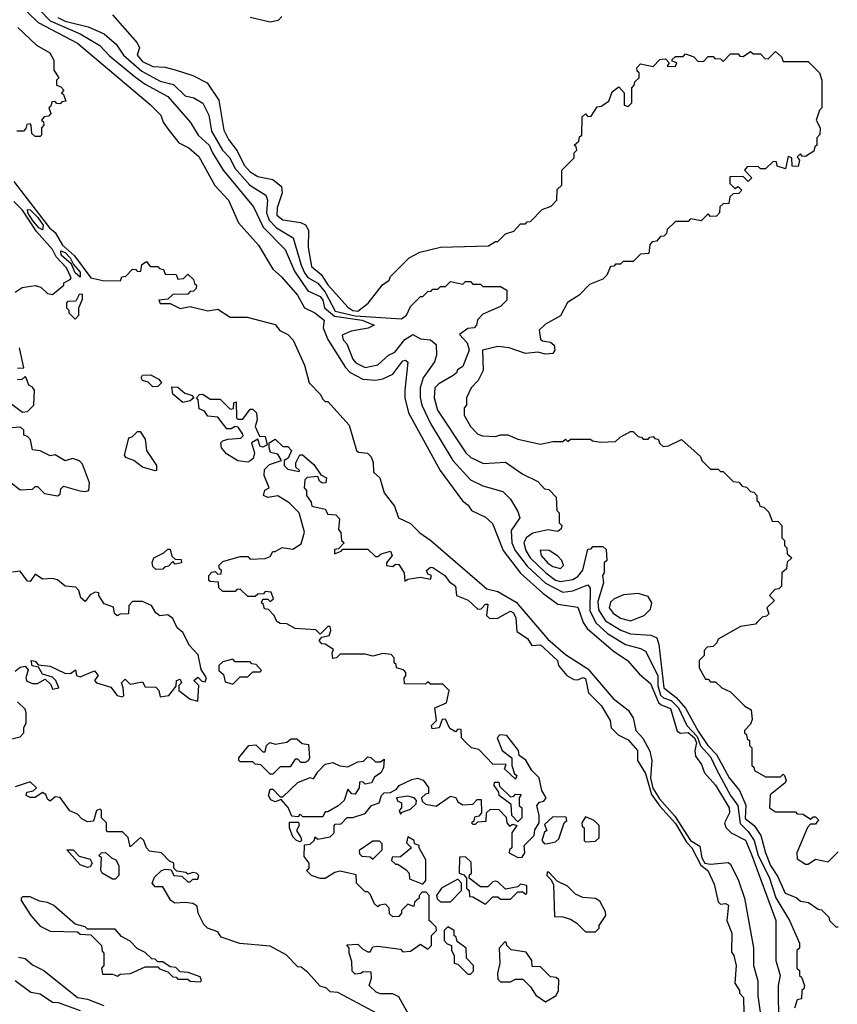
# Model space of a CAD drawing. Extents: x 2668140 to 2765664, y 823621 to 955240.
# Tile 198 of 256: x 2682913 to 2686182, y 904330 to 908267. Entities that reach past the tile are written whole.
import ezdxf

# ---------------------------------------------------------------- set-up
doc = ezdxf.new("R2010")
doc.units = 0

msp = doc.modelspace()

# ---------------------------------------------------------------- linework, layer by layer
at = {"layer": '0CON02XD'}
for points in [[(2682905, 908398.8), (2683035, 908262), (2683155, 908210.8), (2683234.1, 908164.1), (2683273, 908123), (2683377, 908037), (2683415, 908008.8), (2683505, 907960), (2683596.4, 907856.4), (2683626.2, 907805), (2683671.2, 907765), (2683684, 907735), (2683726.7, 907665), (2683848.3, 907518.3), (2683887, 907437), (2683975, 907347.5), (2684011.7, 907261.7), (2684065, 907183.3), (2684115, 907160), (2684125.7, 907145), (2684131.2, 907115), (2684172, 907082), (2684282.5, 907065), (2684330, 907045), (2684306.1, 907033.9), (2684238.3, 907021.7), (2684202.5, 907005), (2684206.7, 906986.7), (2684220.7, 906970.7), (2684245, 906910), (2684257.5, 906895), (2684295, 906876.7), (2684345, 906886.7), (2684387.5, 906925), (2684413, 906937), (2684452.3, 906987.7), (2684485, 907008.8), (2684515, 906991.2), (2684555, 906986.2), (2684578.3, 906968.3), (2684580, 906925), (2684571.7, 906898.3), (2684526.7, 906835), (2684513.8, 906795), (2684513.6, 906756.4), (2684521.2, 906725), (2684555, 906652.5), (2684644.2, 906504.2), (2684715, 906427.5), (2684765, 906402.5), (2684845, 906380), (2684875, 906350), (2684905, 906300), (2684912.5, 906275), (2684877.5, 906225), (2684881.2, 906175), (2684894.3, 906144.3), (2684942.4, 906082.4), (2685015, 906014), (2685085, 905978), (2685125, 905983.8), (2685185, 906007.5), (2685193.6, 905993.6), (2685192.5, 905905), (2685215.7, 905855.7), (2685263.2, 905813.2), (2685335, 905768.8), (2685395, 905753.3), (2685415, 905742.5), (2685464.2, 905645), (2685464.5, 905605), (2685475, 905566.2), (2685486.7, 905555), (2685518, 905545), (2685547.1, 905515), (2685580, 905445), (2685621, 905401), (2685635, 905363.8), (2685675, 905320), (2685698.8, 905268.8), (2685754, 905165), (2685784.3, 905124.3), (2685793.2, 905053.2), (2685825, 905021.2), (2685848.6, 904985), (2685865.7, 904925), (2685908.7, 904838.7), (2685935.7, 904755.7), (2685990, 904665), (2686030, 904575), (2686030, 904555), (2686020, 904545), (2686020, 904475), (2686030, 904465), (2686030, 904445), (2686038.3, 904438.3), (2686050, 904405), (2686048.3, 904391.7), (2686040, 904385), (2686038.3, 904351.7), (2686021.7, 904348.3), (2686010, 904315)], [(2682870.5, 908370.5), (2682986.7, 908255), (2683145, 908173.3), (2683435, 907927.5), (2683477.5, 907885), (2683486.7, 907856.7), (2683505, 907830), (2683550, 907775), (2683590, 907755), (2683629.3, 907719.3), (2683693.9, 907603.9), (2683747.5, 907545), (2683787.5, 907455), (2683867.5, 907365), (2683925, 907270), (2683959.3, 907239.3), (2684023.3, 907165), (2684052.5, 907115), (2684093.3, 907095), (2684130, 907065), (2684126.7, 907035), (2684145, 906987.5), (2684215.7, 906875.7), (2684235, 906856.2), (2684285, 906830), (2684335, 906826.2), (2684365, 906831.2), (2684405, 906850), (2684445, 906903.3), (2684456, 906906), (2684465, 906897.5), (2684452.5, 906785), (2684453.3, 906755), (2684467.5, 906695), (2684593.9, 906463.9), (2684683.6, 906343.6), (2684706.4, 906326.4), (2684720, 906305), (2684775, 906277.5), (2684803, 906253), (2684846.2, 906145), (2684915, 906053.3), (2685004.3, 905974.3), (2685065, 905930), (2685145, 905917.5), (2685166.1, 905856.1), (2685182.3, 905832.3), (2685285, 905743.3), (2685342.5, 905705), (2685390.5, 905650.5), (2685435, 905612.5), (2685466.5, 905536.5), (2685477, 905527), (2685515, 905513.3), (2685542.1, 905422.1), (2685555, 905414), (2685585, 905416.2), (2685611.3, 905395), (2685618.4, 905375), (2685612, 905345), (2685615, 905322.5), (2685638.3, 905288.3), (2685651.2, 905255), (2685695, 905206.7), (2685748.8, 905115), (2685751.2, 905095), (2685731.2, 905055), (2685736.4, 905036.4), (2685757.5, 905015), (2685815, 904986.2), (2685838.7, 904928.7), (2685936.2, 904665), (2685936, 904505), (2685952.5, 904445), (2685945.8, 904405), (2685947.1, 904245)], [(2683285, 908286.7), (2683382.5, 908175), (2683392.5, 908155), (2683383.3, 908125), (2683405, 908100), (2683445, 908080), (2683495, 908076.7), (2683535, 908066.7), (2683605, 908043.3), (2683662.5, 908015), (2683710, 907945), (2683730, 907825), (2683747.7, 907787.7), (2683782.7, 907742.7), (2683811.2, 907685), (2683835, 907658.8), (2683865, 907640), (2683925, 907627.5), (2683959.3, 907599.3), (2683962.5, 907575), (2683942, 907515), (2683941.2, 907485), (2683965, 907466.2), (2684036.4, 907456.4), (2684056.4, 907446.4), (2684067.5, 907425), (2684066.1, 907356.1), (2684080.3, 907280.3), (2684118.3, 907248.3), (2684145, 907206.7), (2684225, 907117.5), (2684245, 907104.2), (2684265, 907102), (2684306.4, 907133.6), (2684363.6, 907206.4), (2684390, 907225), (2684395, 907240), (2684470, 907315), (2684513, 907337), (2684595, 907357.5), (2684787, 907363), (2684815, 907380), (2684825, 907380), (2684855, 907410), (2684888.3, 907421.7), (2684915, 907450), (2684935, 907450), (2684941.7, 907458.3), (2684955, 907460), (2685001.7, 907508.3), (2685038.3, 907521.7), (2685060, 907545), (2685061.7, 907588.3), (2685080, 907605), (2685080, 907665), (2685130, 907715), (2685130, 907735), (2685140, 907745), (2685138.3, 907758.3), (2685130, 907765), (2685148.3, 907781.7), (2685151.7, 907798.3), (2685160, 907805), (2685161.7, 907878.3), (2685175, 907890), (2685185, 907880), (2685198.3, 907881.7), (2685221.7, 907918.3), (2685238.3, 907921.7), (2685268.3, 907941.7), (2685281.7, 907978.3), (2685298.3, 907991.7), (2685308.3, 907998.3), (2685330, 907975), (2685330, 907925), (2685345, 907920), (2685360, 907935), (2685360, 907995), (2685370, 908005), (2685371.7, 908018.3), (2685390, 908035), (2685390, 908055), (2685381.7, 908061.7), (2685380, 908075), (2685395, 908090), (2685445, 908080), (2685471.7, 908108.3), (2685495, 908110), (2685510, 908095), (2685501.7, 908081.7), (2685535, 908080), (2685540, 908095), (2685521.7, 908101.7), (2685521.7, 908108.3), (2685535, 908120), (2685565, 908120), (2685575, 908130), (2685608.3, 908118.3), (2685625, 908100), (2685648.3, 908101.7), (2685665, 908120), (2685685, 908120), (2685691.7, 908111.7), (2685715, 908110), (2685725, 908100), (2685755, 908130), (2685785, 908130), (2685791.7, 908121.7), (2685805, 908120), (2685835, 908140), (2685845, 908130), (2685875, 908130), (2685891.7, 908111.7), (2685905, 908110), (2685935, 908140), (2685958.3, 908118.3), (2685965, 908100), (2686065, 908100), (2686110, 908055), (2686120, 908025), (2686120, 907915), (2686110, 907905), (2686097.5, 907865), (2686112.5, 907835), (2686111.7, 907808.3), (2686100, 907795), (2686100, 907765), (2686091.7, 907758.3), (2686088.3, 907741.7), (2686055, 907720), (2686041.7, 907721.7), (2686035, 907730), (2686021.7, 907718.3), (2686030, 907705), (2686025, 907680), (2686001.7, 907681.7), (2686000, 907715), (2685985, 907720), (2685975, 907670), (2685941.7, 907681.7), (2685938.3, 907698.3), (2685925, 907700), (2685895, 907670), (2685875, 907670), (2685865, 907680), (2685821.7, 907678.3), (2685810, 907665), (2685840, 907635), (2685825, 907620), (2685805, 907640), (2685751.7, 907638.3), (2685751.7, 907611.7), (2685771.7, 907591.7), (2685785, 907600), (2685800, 907585), (2685788.3, 907571.7), (2685765, 907570), (2685751.7, 907558.3), (2685748.3, 907531.7), (2685725, 907530), (2685711.7, 907518.3), (2685710, 907495), (2685698.3, 907481.7), (2685675, 907480), (2685665, 907490), (2685637.5, 907462.5), (2685595, 907470), (2685585, 907460), (2685535, 907460), (2685501.7, 907428.3), (2685498.3, 907411.7), (2685488.3, 907401.7), (2685475, 907400), (2685458.3, 907381.7), (2685441.7, 907378.3), (2685431.7, 907368.3), (2685428.3, 907331.7), (2685395, 907330), (2685365, 907300), (2685325, 907300), (2685315, 907290), (2685295, 907290), (2685288.3, 907281.7), (2685275, 907280), (2685260, 907245), (2685245, 907230), (2685191.7, 907208.3), (2685150, 907165), (2685103.6, 907136.4), (2685075, 907082.5)], [(2683960.8, 908279.2), (2683946.5, 908263.5), (2683915, 908257.5), (2683835, 908275.7)], [(2683066.2, 908275), (2683095, 908261.4), (2683187.7, 908237.7), (2683250.7, 908210.7), (2683272, 908192), (2683299.5, 908169.5), (2683328.8, 908125), (2683401.3, 908061.3), (2683475, 908021.2), (2683527.7, 908007.7), (2683575, 907962.5), (2683610, 907955), (2683645, 907932.5), (2683670, 907885), (2683680.5, 907820.5), (2683723.8, 907745), (2683753.3, 907715), (2683773.2, 907673.2), (2683833.3, 907605), (2683896.7, 907565), (2683903.8, 907545), (2683900, 907495), (2683910, 907465), (2683940, 907435), (2684006.7, 907395), (2684038, 907285), (2684052.5, 907255), (2684065, 907236.2), (2684105, 907213.8), (2684135, 907177.5), (2684175, 907101.9), (2684255, 907082.4), (2684439.3, 907070.7), (2684460, 907085), (2684475, 907120), (2684515, 907160), (2684525, 907160), (2684545, 907180), (2684558.3, 907181.7), (2684565, 907190), (2684585, 907190), (2684595, 907200), (2684615, 907200), (2684635, 907220), (2684660, 907215), (2684685, 907210), (2684695, 907220), (2684715, 907220), (2684725, 907210), (2684755, 907210), (2684765, 907200), (2684835, 907200), (2684860, 907185), (2684860, 907145), (2684835, 907120), (2684765, 907090), (2684743, 907067), (2684740, 907045), (2684730, 907035), (2684705, 907032.5), (2684671.7, 907008.3), (2684702.5, 906975), (2684710, 906945), (2684685, 906880), (2684663.6, 906866.4), (2684660, 906855), (2684646.4, 906843.6), (2684589.3, 906810.7), (2684573.3, 906795), (2684570, 906755), (2684583.8, 906705), (2684696.7, 906535), (2684716.4, 906516.4), (2684767, 906493), (2684855, 906497.5), (2684925, 906450), (2684985, 906420), (2685011.7, 906391.7), (2685028.3, 906388.3), (2685058.3, 906358.3), (2685060, 906305), (2685070, 906295), (2685070, 906255), (2685080, 906245), (2685078.3, 906231.7), (2685065, 906220), (2685025, 906227.5), (2684965, 906213.3), (2684937.5, 906195), (2684928.8, 906175), (2684936, 906145), (2684954, 906115), (2685016.2, 906055), (2685055.8, 906025.8), (2685075, 906020), (2685125, 906028.8), (2685145, 906040), (2685163.9, 906066.1), (2685185, 906150), (2685198.3, 906151.7), (2685205, 906160), (2685245, 906160), (2685258.3, 906148.3), (2685260, 906105), (2685250, 906095), (2685250, 906055), (2685242.5, 906045), (2685247.5, 906015), (2685225, 905940), (2685227.5, 905907.5), (2685255, 905863.8), (2685315.8, 905825.8), (2685355, 905811.2), (2685436.4, 905806.4), (2685460, 905795), (2685468.8, 905768.8), (2685488.6, 905595), (2685537.2, 905557.2), (2685574.6, 905514.6), (2685625, 905422), (2685664.3, 905365), (2685698.8, 905328.8), (2685749.2, 905235), (2685790, 905185), (2685815.6, 905125.6), (2685813.4, 905073.4), (2685848.8, 905045), (2685876.2, 905005), (2685894, 904935), (2685914.2, 904885), (2685942.7, 904842.7), (2685972.5, 904775), (2686017, 904757), (2686035, 904742.5), (2686067, 904737), (2686105, 904710), (2686118.3, 904708.3), (2686148.3, 904678.3), (2686150, 904665), (2686175, 904640), (2686185, 904640)], [(2682905.8, 908235), (2682980, 908165), (2683033.8, 908135), (2683050, 908105), (2683050, 908065), (2683070, 908035), (2683060, 908025), (2683060, 908005), (2683078.3, 907998.3), (2683090, 907985), (2683080, 907975), (2683088.3, 907968.3), (2683098.3, 907941.7), (2683081.7, 907938.3), (2683075, 907930), (2683061.7, 907931.7), (2683055, 907940), (2683041.7, 907938.3), (2683038.3, 907921.7), (2683030, 907915), (2683038.3, 907891.7), (2683028.3, 907881.7), (2683011.7, 907878.3), (2683000, 907865), (2683008.3, 907858.3), (2683010, 907845), (2683000, 907835), (2683000, 907805), (2682995, 907800), (2682975, 907800), (2682961.7, 907811.7), (2682960, 907845), (2682955, 907850), (2682941.7, 907848.3), (2682938.3, 907831.7), (2682928.3, 907821.7), (2682901.7, 907821.7)], [(2682890.2, 907620.2), (2683033.1, 907435), (2683055.5, 907415.5), (2683085, 907366), (2683133, 907323), (2683197.5, 907235), (2683246.4, 907223.6), (2683317, 907223), (2683321.7, 907238.3), (2683338.3, 907241.7), (2683365, 907270), (2683378.3, 907268.3), (2683385, 907260), (2683398.3, 907261.7), (2683401.7, 907288.3), (2683420, 907300), (2683435, 907280), (2683465, 907280), (2683471.7, 907271.7), (2683488.3, 907268.3), (2683495, 907250), (2683538.3, 907248.3), (2683545, 907230), (2683568.3, 907231.7), (2683585, 907250), (2683608.3, 907228.3), (2683611.7, 907211.7), (2683620, 907205), (2683618.3, 907191.7), (2683608.3, 907181.7), (2683595, 907180), (2683585, 907170), (2683525, 907167.5), (2683505, 907150), (2683470, 907145), (2683475, 907132.5), (2683515, 907132.5), (2683555, 907112.5), (2683595, 907120), (2683665, 907103.3), (2683705, 907108.8), (2683755, 907077.5), (2683823, 907077), (2683935, 907047.5), (2683953.6, 907023.6), (2683985, 907007.5), (2684006.1, 906986.1), (2684052.5, 906885), (2684070, 906815), (2684115, 906770), (2684125, 906750), (2684135, 906740), (2684145, 906740), (2684230, 906645), (2684260, 906545), (2684268.3, 906538.3), (2684303.6, 906533.6), (2684318.6, 906518.6), (2684327, 906497), (2684328.3, 906458.3), (2684352.5, 906435), (2684370, 906375), (2684411.2, 906321.2), (2684427.5, 906275), (2684475, 906252.5), (2684512.5, 906215), (2684557.5, 906185), (2684780.9, 905990.9), (2684825, 905981.2), (2684897.9, 905937.9), (2685025, 905790), (2685095, 905729.2), (2685185, 905672), (2685285, 905553.3), (2685345.9, 905505.9), (2685366.2, 905475), (2685376.7, 905425), (2685404.1, 905394.1), (2685432.3, 905342.3), (2685440, 905305), (2685434.6, 905235), (2685444.8, 905194.8), (2685470.9, 905150.9), (2685532.4, 905082.4), (2685594.4, 904985), (2685632.3, 904962.3), (2685639.5, 904915), (2685651.4, 904895), (2685675, 904890.9), (2685745, 904896.7), (2685755, 904890), (2685786.7, 904825), (2685810, 904755), (2685845.9, 904555.9), (2685846.2, 904485), (2685863.6, 904423.6), (2685864.1, 904364.1), (2685883.3, 904225)], [(2682895, 907177.5), (2682923.6, 907196.4), (2682975, 907203.8), (2682997.5, 907197.5), (2683025, 907172.5), (2683045, 907167.5), (2683090, 907205), (2683090, 907215), (2683115, 907227.5), (2683118.8, 907235), (2683100, 907275), (2683059.1, 907319.1), (2683045, 907348), (2682980.2, 907420.2), (2682925.3, 907505.3), (2682889.8, 907539.8)], [(2683005, 907426.2), (2682989.4, 907435), (2682965, 907465.6), (2682945.8, 907495), (2682945, 907507.5), (2682955, 907506.9), (2682985.7, 907475.7), (2683007.3, 907445), (2683005, 907426.2)], [(2683155, 907237.5), (2683135, 907254.2), (2683120, 907290), (2683079.4, 907325), (2683077.5, 907342.5), (2683095, 907335.5), (2683115.6, 907315), (2683128.3, 907288.3), (2683155, 907258), (2683155, 907237.5)], [(2683135, 907070), (2683150, 907085), (2683150, 907115), (2683165, 907150), (2683165, 907170), (2683151.7, 907168.3), (2683138.3, 907141.7), (2683105, 907140), (2683100, 907135), (2683100, 907115), (2683110, 907105), (2683110, 907095), (2683135, 907070)], [(2685075, 907082.5), (2685015, 907050), (2684990, 907025), (2684995, 906990), (2685003, 906983), (2685035, 906977.5), (2685050, 906965), (2685052.5, 906945), (2685045, 906932.5), (2685015, 906930), (2684985, 906937.5), (2684935, 906932.5), (2684870, 906955), (2684825, 906960.8), (2684763.3, 906945), (2684766.4, 906863.6), (2684746.1, 906823.9), (2684717.5, 906795), (2684700, 906755), (2684700, 906725), (2684690, 906715), (2684690, 906685), (2684715, 906640), (2684745, 906610), (2684763, 906603), (2684815, 906600), (2684835, 906607.5), (2684865, 906607.5), (2684905, 906590), (2684995, 906570), (2685045, 906580), (2685085, 906580), (2685095, 906590), (2685105, 906580), (2685115, 906590), (2685195, 906590), (2685203, 906583), (2685235, 906577.5), (2685295, 906580), (2685313, 906597), (2685355, 906620), (2685365, 906620), (2685385, 906600), (2685398.3, 906598.3), (2685405, 906590), (2685425, 906590), (2685431.7, 906598.3), (2685445, 906600), (2685451.7, 906591.7), (2685465, 906590), (2685471.7, 906571.7), (2685485, 906560), (2685507, 906563), (2685558.3, 906588.3), (2685635, 906520), (2685640, 906505), (2685675, 906470), (2685705, 906470), (2685715, 906460), (2685725, 906460), (2685765, 906420), (2685788.3, 906418.3), (2685801.7, 906401.7), (2685818.3, 906398.3), (2685835, 906380), (2685848.3, 906378.3), (2685860, 906365), (2685860, 906345), (2685868.3, 906338.3), (2685871.7, 906321.7), (2685888.3, 906318.3), (2685908.3, 906298.3), (2685921.7, 906261.7), (2685945, 906260), (2685960, 906245), (2685960, 906195), (2685970, 906185), (2685970, 906165), (2685980, 906155), (2685981.7, 906131.7), (2686000, 906115), (2685981.7, 906098.3), (2685978.3, 906071.7), (2685960, 906055), (2685958.3, 906001.7), (2685948.3, 905991.7), (2685931.7, 905988.3), (2685910, 905965), (2685930, 905945), (2685900, 905915), (2685908.3, 905891.7), (2685898.3, 905881.7), (2685881.7, 905878.3), (2685861.7, 905858.3), (2685855, 905850), (2685795, 905840), (2685705, 905790), (2685700, 905775), (2685685, 905760), (2685661.7, 905758.3), (2685650, 905745), (2685650, 905725), (2685630, 905705), (2685630, 905675), (2685655, 905630), (2685665, 905630), (2685675, 905620), (2685695, 905620), (2685720, 905595), (2685755, 905580), (2685811.7, 905521.7), (2685837, 905507), (2685841.7, 905468.3), (2685835, 905450), (2685810, 905425), (2685810, 905415), (2685818.3, 905408.3), (2685821.7, 905391.7), (2685830, 905385), (2685830, 905365), (2685840, 905355), (2685840, 905285), (2685848.3, 905278.3), (2685850, 905265), (2685895, 905240), (2685955, 905240), (2685965, 905250), (2685970, 905245), (2685977.5, 905225), (2685972.5, 905215), (2685913, 905167), (2685910, 905115), (2685935, 905100), (2686015, 905100), (2686021.7, 905091.7), (2686045, 905090), (2686075, 905070), (2686085, 905080), (2686095, 905080), (2686107, 905067), (2686095, 905050), (2686075, 905050), (2686063, 905037), (2686020, 904935), (2686021.7, 904911.7), (2686055, 904890), (2686065, 904890)], [(2682905, 906873.3), (2682930, 906875), (2682913.3, 906955)], [(2682855, 906750), (2682925, 906697.5), (2682945, 906700), (2682970, 906725), (2682972.5, 906785), (2682965, 906797.5), (2682950, 906805), (2682940, 906835), (2682935, 906840), (2682921.7, 906828.3), (2682905, 906827.5)], [(2683445, 906798.6), (2683427, 906817), (2683404.4, 906824.4), (2683398.8, 906835), (2683404, 906846), (2683436.4, 906846.4), (2683469.2, 906829.2), (2683480, 906815), (2683465, 906800), (2683445, 906798.6)], [(2683565, 906736.2), (2683525, 906770), (2683521.7, 906798.3), (2683545, 906797.5), (2683574, 906774), (2683600, 906765), (2683610, 906755), (2683595, 906743.3), (2683565, 906736.2)], [(2683825, 906497.5), (2683785, 906502.5), (2683740.7, 906530.7), (2683720, 906555), (2683717.5, 906575), (2683725, 906582.5), (2683745, 906590), (2683797, 906593), (2683806.7, 906603.3), (2683805, 906610), (2683787, 906637), (2683775, 906640), (2683759.3, 906630.7), (2683741.2, 906631.2), (2683705, 906677.5), (2683665, 906681.2), (2683651.7, 906701.7), (2683630.7, 906710.7), (2683627.5, 906747.5), (2683620, 906755), (2683631.7, 906768.3), (2683645, 906770), (2683675, 906750), (2683715, 906750), (2683755, 906710), (2683768.3, 906711.7), (2683770, 906735), (2683778.3, 906738.3), (2683780, 906675), (2683785, 906670), (2683805, 906670), (2683835, 906710), (2683845, 906710), (2683860, 906695), (2683863, 906667), (2683855, 906640), (2683871.7, 906601.7), (2683895, 906600), (2683902.5, 906567.5), (2683885, 906557.5), (2683875, 906560), (2683865, 906590), (2683840, 906575), (2683852.5, 906535), (2683847, 906513), (2683835, 906502.5), (2683825, 906497.5)], [(2682871.7, 906421.7), (2682915, 906387.5), (2682965, 906390), (2682975, 906400), (2682985, 906400), (2683013, 906373), (2683065, 906362.5), (2683075, 906370), (2683078.3, 906391.7), (2683088.3, 906401.7), (2683153.3, 906383.3), (2683175, 906380), (2683190, 906385), (2683192.5, 906415), (2683165, 906490), (2683153, 906503), (2683125, 906512.5), (2683095, 906502.5), (2683055, 906527.5), (2683035, 906523.3), (2682995, 906543.3), (2682965, 906547.5), (2682957, 906587), (2682945, 906600), (2682930, 906605), (2682930, 906625), (2682917, 906637), (2682865, 906633.3)], [(2683455, 906462.5), (2683405, 906477.5), (2683370, 906505), (2683340, 906515), (2683332.5, 906525), (2683350, 906595), (2683365, 906600), (2683385, 906620), (2683395, 906620), (2683415, 906590), (2683420, 906545), (2683460, 906485), (2683460, 906465), (2683455, 906462.5)], [(2684910, 905325), (2684907.5, 905345), (2684860, 905405), (2684833, 905407), (2684822.5, 905395), (2684842.5, 905345), (2684880, 905315), (2684880, 905285), (2684891.7, 905251.7), (2684900, 905245), (2684895, 905230), (2684851.7, 905271.7), (2684858.3, 905288.3), (2684805, 905290), (2684748.3, 905348.3), (2684720, 905355), (2684697.5, 905375), (2684680, 905395), (2684678.3, 905428.3), (2684665, 905430), (2684655, 905420), (2684633.3, 905433.3), (2684615, 905470), (2684601.7, 905468.3), (2684590, 905435), (2684561.7, 905431.7), (2684560, 905445), (2684580, 905465), (2684572.5, 905515), (2684620, 905535), (2684630, 905585), (2684605, 905610), (2684555, 905610), (2684545, 905620), (2684535, 905610), (2684451.7, 905611.7), (2684450, 905635), (2684457, 905643), (2684457, 905657), (2684447, 905667), (2684420, 905675), (2684418.3, 905688.3), (2684410, 905695), (2684410, 905715), (2684398.3, 905728.3), (2684365, 905732.5), (2684325, 905722.5), (2684295, 905730), (2684195, 905730), (2684180, 905715), (2684165, 905712.5), (2684162.5, 905735), (2684168.3, 905748.3), (2684135, 905770), (2684121.7, 905771.7), (2684110, 905785), (2684121.7, 905798.3), (2684150, 905805), (2684157.5, 905825), (2684155, 905840), (2684145, 905840), (2684115, 905810), (2684097, 905827), (2684015, 905832.5), (2683981.7, 905851.7), (2683955, 905852.5), (2683940.7, 905860.7), (2683930, 905885), (2683908.3, 905908.3), (2683891.7, 905911.7), (2683888.3, 905928.3), (2683880, 905935), (2683885, 905950), (2683905, 905950), (2683915, 905940), (2683928.3, 905951.7), (2683918.3, 905978.3), (2683895, 905980), (2683888.3, 905971.7), (2683865, 905970), (2683855, 905960), (2683825, 905960), (2683795, 905990), (2683781.7, 905988.3), (2683775, 905980), (2683725, 905980), (2683710, 905995), (2683708.3, 906018.3), (2683675, 906020), (2683670, 906025), (2683670, 906045), (2683681.7, 906058.3), (2683695, 906060), (2683705, 906050), (2683718.3, 906051.7), (2683720, 906065), (2683711.7, 906071.7), (2683710, 906085), (2683725, 906100), (2683795, 906120), (2683825, 906120), (2683835, 906110), (2683895, 906112.5), (2683915, 906120), (2683925, 906140), (2683935, 906140), (2683963, 906157), (2684005, 906150), (2684038.3, 906171.7), (2684051.7, 906218.3), (2684030, 906295), (2683990, 906335), (2683945, 906362.5), (2683905, 906356.2), (2683887.5, 906365), (2683893.6, 906386.4), (2683910, 906395), (2683890, 906445), (2683891.7, 906468.3), (2683911.7, 906488.3), (2683960, 906505), (2683945, 906530), (2683916.4, 906536.4), (2683910, 906555), (2683910, 906575), (2683935, 906590), (2683965, 906560), (2683985, 906560), (2684000, 906545), (2683986.2, 906513.8), (2683970, 906505), (2683970, 906485), (2683985, 906470), (2684030, 906460), (2684032.5, 906465), (2684017.5, 906477.5), (2684016.7, 906495), (2684033.6, 906526.4), (2684043.3, 906526.7), (2684088.9, 906488.9), (2684117, 906447), (2684140, 906435), (2684136.7, 906415), (2684123.8, 906413.8), (2684111.2, 906421.2), (2684105, 906440), (2684063, 906437), (2684053, 906427), (2684050, 906395), (2684060, 906385), (2684060, 906365), (2684078.3, 906338.3), (2684081.7, 906321.7), (2684135, 906310), (2684145, 906290), (2684177, 906287), (2684191.7, 906271.7), (2684188.3, 906228.3), (2684197, 906217), (2684200, 906185), (2684210, 906175), (2684188.3, 906151.7), (2684171.7, 906148.3), (2684171.7, 906131.7), (2684198.3, 906141.7), (2684205, 906150), (2684305, 906150), (2684335, 906120), (2684345, 906120), (2684358.3, 906131.7), (2684395, 906142.5), (2684402.5, 906125), (2684380, 906095), (2684380, 906085), (2684405, 906080), (2684415, 906090), (2684428.3, 906088.3), (2684450, 906055), (2684452.5, 906022.5), (2684465, 906030), (2684515, 906037.5), (2684555, 906030), (2684560, 906045), (2684545, 906050), (2684540, 906065), (2684555, 906077.5), (2684565, 906076.7), (2684612.5, 906045), (2684630, 906020), (2684655, 906002.5), (2684660, 905965), (2684706.1, 905946.1), (2684745, 905910), (2684758.3, 905911.7), (2684775, 905930), (2684785, 905930), (2684780, 905885), (2684793, 905873), (2684825, 905873.3), (2684855, 905891.2), (2684875, 905902.5), (2684886.7, 905895), (2684896.7, 905875), (2684901.2, 905821.2), (2684943, 905793), (2684960, 905765), (2684995, 905767.5), (2685062.5, 905705), (2685066.7, 905685), (2685100, 905645), (2685128.3, 905628.3), (2685145, 905627.5), (2685165, 905636.7), (2685175, 905632.5), (2685187.5, 905575), (2685237.5, 905525), (2685273.3, 905465), (2685277.5, 905435), (2685305, 905407.5), (2685345, 905387.5), (2685383.3, 905345), (2685382.5, 905305), (2685415, 905252.5), (2685438.7, 905168.7), (2685472, 905122), (2685535, 905052.5), (2685578.5, 904978.5), (2685600.6, 904955), (2685636, 904886), (2685664.2, 904865), (2685690, 904810), (2685705, 904740), (2685715, 904730), (2685735, 904732.5), (2685746.1, 904726.1), (2685740, 904665), (2685760, 904615), (2685758.3, 904538.3), (2685767.5, 904525), (2685777.5, 904485), (2685772.5, 904415), (2685790, 904385), (2685790, 904375), (2685807, 904357), (2685807.5, 904295)], [(2683458.3, 906068.3), (2683445, 906080), (2683443.3, 906096.7), (2683450, 906115), (2683490, 906135), (2683505, 906150), (2683515, 906150), (2683521.7, 906121.7), (2683535, 906110), (2683558.3, 906108.3), (2683560, 906095), (2683535, 906090), (2683525, 906100), (2683508.3, 906081.7), (2683491.7, 906078.3), (2683485, 906070), (2683458.3, 906068.3)], [(2685075, 906072.5), (2685087.5, 906085), (2685080, 906105), (2685063, 906123), (2685030, 906145), (2684993.6, 906146.4), (2684997.5, 906125), (2685025, 906093.8), (2685045, 906080), (2685075, 906072.5)], [(2682895, 905662.5), (2682915, 905677.5), (2682935, 905682.5), (2682946.7, 905666.7), (2682937.5, 905635), (2682941.7, 905621.7), (2682965, 905612.5), (2682985, 905612.5), (2683015, 905630), (2683038.3, 905608.3), (2683045, 905590), (2683070, 905595), (2683057.5, 905625), (2683045, 905637.5), (2683005, 905650), (2682988.3, 905678.3), (2682963.3, 905683.3), (2682960, 905705), (2682975, 905702.5), (2682987.5, 905687.5), (2683035, 905682.5), (2683093.9, 905653.9), (2683116.7, 905653.3), (2683137, 905667), (2683140, 905645), (2683155, 905640), (2683213, 905663), (2683227.5, 905645), (2683212.5, 905625), (2683220, 905615), (2683278.3, 905598.3), (2683302.5, 905565), (2683325, 905560), (2683330, 905565), (2683327.5, 905595), (2683320, 905615), (2683335, 905630), (2683355, 905610), (2683405, 905620), (2683415, 905600), (2683458.3, 905598.3), (2683470, 905585), (2683475, 905560), (2683510, 905565), (2683538.3, 905601.7), (2683540, 905625), (2683555, 905630), (2683560, 905615), (2683550, 905605), (2683550, 905585), (2683595, 905550), (2683625, 905542.5), (2683630, 905605), (2683610, 905625), (2683625, 905637.5), (2683641.7, 905621.7), (2683655, 905620), (2683660, 905635), (2683638.3, 905668.3), (2683627, 905727), (2683592.5, 905765), (2683566.1, 905816.1), (2683542.5, 905835), (2683525, 905872.5), (2683505, 905886.7), (2683473, 905883), (2683457.5, 905895), (2683440, 905925), (2683405, 905940), (2683365, 905940), (2683350, 905925), (2683348.3, 905891.7), (2683315, 905890), (2683303, 905883), (2683293, 905893), (2683288.3, 905918.3), (2683250.7, 905930.7), (2683230, 905965), (2683230, 905975), (2683215, 905977.5), (2683195, 905967.5), (2683175, 905940), (2683157.5, 905955), (2683150, 905985), (2683138.3, 905998.3), (2683095, 906002.5), (2683065, 906027.5), (2683045, 906032.5), (2683005, 906030), (2682975, 906050), (2682955, 906020), (2682945, 906022.5), (2682915, 906062.5), (2682885, 906057.5)], [(2685355, 905863.3), (2685410, 905885), (2685435, 905910), (2685440, 905935), (2685425, 905960), (2685385, 905972.5), (2685327, 905967), (2685289.3, 905950.7), (2685275, 905937.5), (2685270, 905915), (2685285, 905893.3), (2685315, 905873.8), (2685355, 905863.3)], [(2683765, 905610), (2683795, 905640), (2683825, 905640), (2683845, 905660), (2683875, 905660), (2683880, 905665), (2683858.3, 905688.3), (2683841.7, 905691.7), (2683835, 905700), (2683775, 905700), (2683765, 905710), (2683725, 905700), (2683710, 905685), (2683710, 905665), (2683728.3, 905648.3), (2683735, 905620), (2683765, 905610)], [(2682865, 905387.5), (2682915, 905400), (2682930, 905415), (2682930, 905435), (2682940, 905455), (2682940, 905495), (2682935, 905510), (2682905, 905540)], [(2683925, 905250), (2683915, 905250), (2683877, 905287), (2683855, 905290), (2683845, 905300), (2683795, 905300), (2683790, 905305), (2683790, 905315), (2683830, 905365), (2683857, 905367), (2683885, 905340), (2683895, 905340), (2683900, 905365), (2683913, 905377), (2683935, 905370), (2683981.7, 905378.3), (2683998.3, 905391.7), (2684021.7, 905391.7), (2684043, 905373), (2684068.3, 905368.3), (2684072.5, 905315), (2684066.4, 905303.6), (2684055, 905296.7), (2684037.5, 905297.5), (2684025, 905310), (2684015, 905310), (2683995, 905280), (2683955, 905280), (2683925, 905250)], [(2684492.5, 904245), (2684429.3, 904359.3), (2684405, 904372.5), (2684355, 904372.5), (2684338.3, 904378.3), (2684310, 904405), (2684320, 904435), (2684318.3, 904458.3), (2684285, 904460), (2684277, 904453), (2684255, 904450), (2684242.5, 904462.5), (2684241.7, 904501.7), (2684230, 904535), (2684230, 904555), (2684221.7, 904568.3), (2684265, 904570), (2684285, 904550), (2684305, 904540), (2684315, 904540), (2684325, 904560), (2684345, 904562.5), (2684435, 904550), (2684445, 904540), (2684475, 904542.5), (2684515, 904570), (2684545, 904550), (2684560, 904565), (2684560, 904605), (2684580, 904625), (2684578.3, 904638.3), (2684558.3, 904658.3), (2684550, 904665), (2684550, 904765), (2684538.3, 904778.3), (2684521.7, 904778.3), (2684510, 904765), (2684510, 904755), (2684491.7, 904738.3), (2684488.3, 904721.7), (2684465, 904730), (2684440, 904705), (2684440, 904695), (2684428.3, 904681.7), (2684405, 904680), (2684391.7, 904691.7), (2684390, 904715), (2684375, 904730), (2684353, 904727), (2684345, 904720), (2684331.7, 904731.7), (2684315, 904770), (2684305, 904780), (2684295, 904780), (2684260, 904815), (2684258.3, 904848.3), (2684195, 904862.5), (2684173, 904857), (2684135, 904832.5), (2684115, 904832.5), (2684080, 904845), (2684060, 904865), (2684070, 904875), (2684070, 904895), (2684050.7, 904920.7), (2684051.7, 904968.3), (2684075, 904970), (2684090, 904985), (2684095, 905000), (2684105, 904990), (2684155, 905000), (2684170, 905015), (2684170, 905045), (2684175, 905050), (2684198.3, 905051.7), (2684223, 905077), (2684245, 905077.5), (2684295, 905092.5), (2684320, 905125), (2684350, 905135), (2684360, 905165), (2684370, 905175), (2684395, 905177.5), (2684419.3, 905190.7), (2684430, 905205), (2684480.5, 905229.5), (2684503.6, 905233.6), (2684526.2, 905226.2), (2684547, 905197), (2684547, 905173), (2684535, 905170), (2684520, 905155), (2684521.7, 905141.7), (2684535, 905130), (2684577.5, 905122.5), (2684635, 905162.5), (2684656.7, 905156.7), (2684665, 905140), (2684685, 905127.5), (2684725, 905130), (2684741.7, 905148.3), (2684758.3, 905148.3), (2684760, 905095), (2684748.3, 905081.7), (2684731.7, 905078.3), (2684728.3, 905061.7), (2684720, 905055), (2684725, 905050), (2684735, 905050), (2684745, 905060), (2684778.3, 905061.7), (2684780, 905095), (2684795, 905110), (2684828.3, 905108.3), (2684858.3, 905078.3), (2684860, 905055), (2684871.7, 905041.7), (2684885, 905050), (2684900, 905045), (2684880, 905015), (2684880, 904955), (2684871.7, 904948.3), (2684870, 904935), (2684905, 904917.5), (2684921.7, 904918.3), (2684932.5, 904935), (2684930, 904965), (2684970, 905005), (2684973, 905027), (2684990, 905055), (2684990, 905085), (2684980, 905125), (2684991.7, 905138.3), (2685008.3, 905141.7), (2685017.5, 905155), (2685000, 905185), (2684990, 905235), (2684960, 905265), (2684936.4, 905306.4), (2684910, 905325)], [(2684125, 905080), (2684045, 905080), (2684035, 905090), (2684025, 905080), (2684001.7, 905081.7), (2683987, 905117), (2683958.3, 905148.3), (2683935, 905140), (2683917, 905147), (2683907.5, 905165), (2683915, 905190), (2683925, 905190), (2683955, 905160), (2683965, 905160), (2684025, 905217.5), (2684075, 905237.5), (2684088.3, 905231.7), (2684105, 905260), (2684135, 905290), (2684165, 905297.5), (2684193, 905283), (2684225, 905280), (2684265, 905300), (2684288.3, 905301.7), (2684305, 905320), (2684317, 905317), (2684335, 905300), (2684355, 905300), (2684370, 905310), (2684367.5, 905275), (2684357.5, 905255), (2684331.7, 905238.3), (2684320, 905215), (2684295, 905210), (2684285, 905220), (2684271.7, 905218.3), (2684270, 905195), (2684255, 905170), (2684241.7, 905171.7), (2684225, 905190), (2684210, 905145), (2684187, 905123), (2684145, 905100), (2684135, 905100), (2684125, 905080)], [(2683585, 904820), (2683595, 904820), (2683605, 904830), (2683625, 904830), (2683630, 904845), (2683620, 904855), (2683605, 904857.5), (2683585, 904850), (2683577, 904857), (2683541.7, 904861.7), (2683530, 904875), (2683530, 904895), (2683511.7, 904901.7), (2683480, 904935), (2683431.7, 904941.7), (2683420, 904955), (2683410, 904985), (2683397, 904997), (2683355, 904960), (2683347, 904997), (2683325, 905020), (2683265, 905020), (2683260, 905025), (2683260, 905055), (2683240, 905075), (2683240, 905105), (2683235, 905110), (2683220, 905105), (2683208.3, 905061.7), (2683185, 905060), (2683161.7, 905071.7), (2683145, 905090), (2683113.6, 905103.6), (2683075, 905157.5), (2683055, 905160), (2683035, 905142.5), (2683025, 905150), (2683018.3, 905168.3), (2683005, 905177.5), (2682975, 905157.5), (2682955, 905157.5), (2682940, 905165), (2682941.7, 905178.3), (2682967, 905183), (2682980, 905195), (2682955, 905220), (2682895, 905200)], [(2684905, 905060), (2684880, 905085), (2684878.3, 905128.3), (2684830, 905165), (2684828.3, 905178.3), (2684810, 905205), (2684811.7, 905218.3), (2684828.3, 905218.3), (2684831.7, 905201.7), (2684875, 905160), (2684888.3, 905161.7), (2684895, 905170), (2684918.3, 905168.3), (2684910, 905155), (2684910, 905125), (2684920, 905115), (2684920, 905075), (2684905, 905060)], [(2684435, 905090), (2684441.7, 905098.3), (2684475, 905110), (2684498.3, 905131.7), (2684500, 905145), (2684490, 905155), (2684465, 905162.5), (2684420, 905155), (2684423.6, 905143.6), (2684440, 905135), (2684440, 905115), (2684430, 905105), (2684435, 905090)], [(2684035, 904980), (2684020, 904985), (2684005, 905000), (2683992.5, 905035), (2683991.7, 905058.3), (2684028.3, 905058.3), (2684030, 905045), (2684020, 905025), (2684037, 904997), (2684040, 904985), (2684035, 904980)], [(2685011.7, 904971.7), (2685025, 904972.5), (2685055, 904980), (2685068.3, 904991.7), (2685090, 905055), (2685100, 905065), (2685098.3, 905078.3), (2685045, 905080), (2685011.7, 905048.3), (2685020, 905025), (2685011.7, 905018.3), (2685000, 904985), (2685011.7, 904971.7)], [(2685175, 904980), (2685215, 904982.5), (2685230, 904995), (2685230, 905045), (2685210, 905065), (2685175, 905080), (2685160, 905055), (2685161.7, 905041.7), (2685170, 905035), (2685170, 904985), (2685175, 904980)], [(2684325, 904910), (2684361.7, 904948.3), (2684361.7, 904971.7), (2684351.7, 904981.7), (2684325, 904982.5), (2684270, 904945), (2684271.7, 904931.7), (2684281.7, 904921.7), (2684315, 904920), (2684325, 904910)], [(2684525, 904810), (2684537.5, 904825), (2684537, 904907), (2684510, 904955), (2684510, 904965), (2684491.7, 904971.7), (2684490, 904985), (2684465, 905000), (2684460, 904975), (2684480, 904955), (2684435, 904920), (2684401.7, 904918.3), (2684400, 904905), (2684415, 904890), (2684425, 904890), (2684458.3, 904868.3), (2684470, 904855), (2684471.7, 904831.7), (2684525, 904810)], [(2683185, 904877.5), (2683155, 904887.5), (2683101.7, 904948.3), (2683127, 904947), (2683151.7, 904921.7), (2683195, 904910), (2683202.5, 904895), (2683195, 904880), (2683185, 904877.5)], [(2683295, 904830), (2683285, 904830), (2683242.5, 904855), (2683237.5, 904865), (2683240, 904915), (2683230, 904925), (2683240, 904935), (2683257, 904937), (2683280, 904915), (2683298.3, 904908.3), (2683310, 904885), (2683310, 904845), (2683295, 904830)], [(2686065, 904890), (2686095, 904910), (2686145, 904900), (2686185, 904940)], [(2684775, 904730), (2684805, 904760), (2684825, 904760), (2684835, 904750), (2684875, 904750), (2684905, 904780), (2684925, 904780), (2684935, 904770), (2684940, 904775), (2684940, 904805), (2684915, 904810), (2684905, 904800), (2684855, 904790), (2684825, 904820), (2684815, 904822.5), (2684805, 904820), (2684785, 904800), (2684755, 904800), (2684710, 904835), (2684711.7, 904848.3), (2684720, 904855), (2684718.3, 904898.3), (2684695, 904920), (2684671.7, 904918.3), (2684670, 904855), (2684688.3, 904848.3), (2684700, 904835), (2684700, 904795), (2684710, 904785), (2684711.7, 904761.7), (2684725, 904760), (2684775, 904730)], [(2684345, 904292.5), (2684185, 904377.5), (2684155, 904380), (2684140, 904395), (2684115, 904402.5), (2684065, 904457.5), (2684038.3, 904478.3), (2684025, 904480), (2683978.3, 904528.3), (2683915, 904562.5), (2683793.6, 904573.6), (2683718.3, 904598.3), (2683705, 904620), (2683663.9, 904633.9), (2683649.3, 904649.3), (2683627.5, 904695), (2683623, 904723), (2683605, 904732.5), (2683575, 904736.7), (2683533.9, 904733.9), (2683517.5, 904745), (2683485, 904800), (2683455, 904800), (2683442.5, 904815), (2683451.7, 904838.3), (2683480, 904865), (2683495, 904870), (2683518.3, 904868.3), (2683530, 904845), (2683561.7, 904841.7), (2683585, 904820)], [(2685215, 904620), (2685230, 904635), (2685230, 904645), (2685256.7, 904685), (2685255, 904700), (2685233, 904743), (2685215, 904752.5), (2685165, 904757.5), (2685135, 904770), (2685103, 904803), (2685061.7, 904821.7), (2685028.3, 904858.3), (2685021.7, 904858.3), (2685020, 904845), (2685038.3, 904828.3), (2685047.5, 904807.5), (2685051.7, 904681.7), (2685085, 904680), (2685115, 904670), (2685140, 904655), (2685175, 904620), (2685215, 904620)], [(2684635, 904740), (2684680, 904785), (2684680, 904815), (2684665, 904830), (2684600, 904795), (2684580, 904765), (2684581.7, 904751.7), (2684595, 904740), (2684635, 904740)], [(2683635, 904420), (2683640, 904425), (2683635, 904440), (2683587, 904457), (2683555, 904460), (2683537, 904477), (2683515, 904480), (2683485, 904500), (2683465, 904500), (2683455, 904510), (2683441.7, 904511.7), (2683415, 904537.5), (2683383.6, 904553.6), (2683355, 904582.5), (2683320.7, 904600.7), (2683295, 904630), (2683185, 904630), (2683175, 904640), (2683135, 904650), (2683050, 904725), (2683025, 904737.5), (2682993, 904743), (2682955, 904760), (2682925, 904760), (2682920, 904755), (2682920, 904745), (2682957.5, 904685), (2682995, 904642.5), (2683035, 904622.5), (2683145, 904620), (2683155, 904610), (2683198.3, 904608.3), (2683240, 904565), (2683243, 904543), (2683250, 904535), (2683250, 904485), (2683240, 904475), (2683245, 904450), (2683285, 904450), (2683305, 904442.5), (2683315, 904450), (2683357, 904453), (2683415, 904480), (2683465, 904480), (2683471.7, 904471.7), (2683505, 904460), (2683525, 904440), (2683538.3, 904438.3), (2683545, 904430), (2683585, 904430), (2683595, 904422.5), (2683635, 904420)], [(2684715, 904450), (2684727, 904463), (2684727.5, 904485), (2684700, 904515), (2684697.5, 904555), (2684661.7, 904581.7), (2684658.3, 904598.3), (2684650, 904605), (2684650, 904625), (2684625, 904640), (2684610, 904625), (2684610, 904585), (2684621.7, 904571.7), (2684640, 904565), (2684640, 904545), (2684650, 904525), (2684650, 904495), (2684665, 904490), (2684705, 904450), (2684715, 904450)], [(2685015, 904340), (2685057.5, 904365), (2685067.5, 904385), (2685068.3, 904428.3), (2685057.5, 904437.5), (2685035, 904440), (2684995, 904480), (2684961.7, 904481.7), (2684960, 904505), (2684938.3, 904538.3), (2684878.3, 904548.3), (2684860, 904565), (2684858.3, 904578.3), (2684851.7, 904578.3), (2684830, 904555), (2684832.5, 904495), (2684823, 904453), (2684825, 904430), (2684835, 904420), (2684875, 904420), (2684895, 904430), (2684925, 904430), (2684955, 904400), (2684977, 904367), (2685015, 904340)], [(2682908.3, 904518.3), (2682935, 904512.5), (2682965, 904487.5), (2683010, 904465), (2683145, 904357.5), (2683185, 904351.2), (2683250, 904325)], [(2682895.8, 904425.8), (2682958, 904378), (2682995, 904372), (2683045, 904338.8), (2683067.3, 904337.3), (2683155.6, 904305.6)]]:
    msp.add_lwpolyline(points, dxfattribs=at)

doc.saveas('drawing.dxf')
